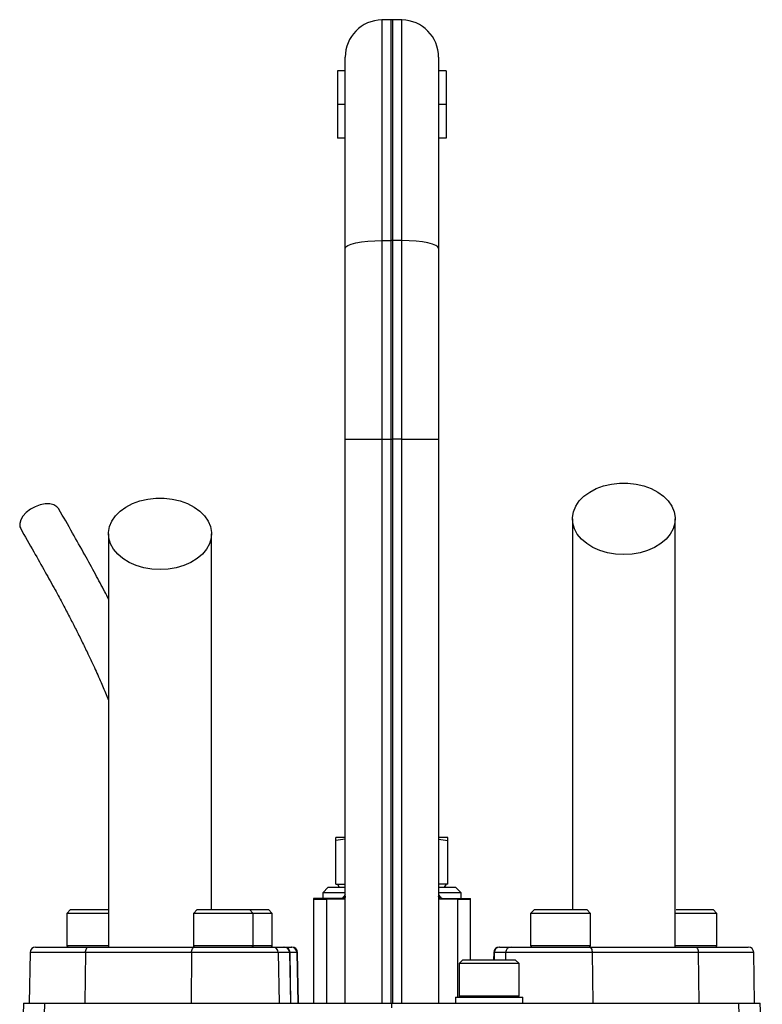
# Model space of a CAD drawing. Header units: millimetres. Extents: x 51 to 3958, y 1087 to 2585.
# Tile 11 of 12: x 1905 to 2104, y 2322 to 2585. Entities that reach past the tile are written whole.
import ezdxf

# ---------------------------------------------------------------- set-up
doc = ezdxf.new("R2010")
doc.units = ezdxf.units.MM

msp = doc.modelspace()

# ---------------------------------------------------------------- linework, layer by layer
at = {"color": 7, "linetype": 'Continuous', "lineweight": 25}
for p, q in [((2004.38, 2584.82), (2001.88, 2584.78)), ((2007.23, 2584.78), (2004.73, 2584.82)), ((1992.05, 2523.63), (1992.05, 2574.78)), ((2017.05, 2574.78), (2017.05, 2523.63)), ((1990.05, 2571.18), (1990.05, 2562.18)), ((1992.05, 2571.18), (1990.05, 2571.18)), ((2019.05, 2571.18), (2017.05, 2571.18)), ((2019.05, 2571.18), (2019.05, 2562.18)), ((1992.05, 2562.18), (1990.05, 2562.18)), ((1990.05, 2562.18), (1990.05, 2553.18)), ((2019.05, 2562.18), (2017.05, 2562.18)), ((2019.05, 2562.18), (2019.05, 2553.18)), ((1992.05, 2553.18), (1990.05, 2553.18)), ((2019.05, 2553.18), (2017.05, 2553.18)), ((2001.88, 2525.76), (2004.38, 2525.77)), ((2001.88, 2525.76), (2001.88, 2472.62)), ((2004.38, 2472.62), (2004.38, 2525.77)), ((2004.73, 2525.77), (2004.73, 2472.62)), ((2007.23, 2525.76), (2004.73, 2525.77)), ((2007.23, 2472.62), (2007.23, 2525.76)), ((1992.05, 2472.62), (1992.05, 2523.63)), ((2017.05, 2523.63), (2017.05, 2472.62)), ((1992.05, 2321.82), (1992.05, 2472.62)), ((1992.05, 2472.62), (2001.88, 2472.62)), ((2001.88, 2472.62), (2001.88, 2321.82)), ((2001.88, 2472.62), (2004.38, 2472.62)), ((2004.38, 2321.82), (2004.38, 2472.62)), ((2004.38, 2472.62), (2004.73, 2472.62)), ((2004.73, 2472.62), (2004.73, 2321.82)), ((2007.23, 2472.62), (2004.73, 2472.62)), ((2007.23, 2321.82), (2007.23, 2472.62)), ((2007.23, 2472.62), (2017.05, 2472.62)), ((2017.05, 2472.62), (2017.05, 2321.82)), ((1992.05, 2366.12), (1989.55, 2366.12)), ((1992.05, 2365.69), (1989.55, 2365.28)), ((1989.55, 2353.62), (1989.55, 2365.28)), ((2019.55, 2366.12), (2017.05, 2366.12)), ((2017.05, 2365.69), (2019.55, 2365.28)), ((2019.55, 2353.62), (2019.55, 2365.28)), ((1987.55, 2352.82), (1986.05, 2351.32)), ((1987.55, 2352.82), (1992.02, 2352.82)), ((1989.55, 2353.62), (1992.05, 2353.62)), ((1990, 2353.62), (1990.46, 2352.82)), ((2019.55, 2353.62), (2017.05, 2353.62)), ((2017.11, 2352.82), (2021.55, 2352.82)), ((2018.65, 2352.82), (2019.11, 2353.62)), ((2023.05, 2351.32), (2021.55, 2352.82)), ((1983.55, 2349.51), (1983.55, 2321.82)), ((1986.05, 2351.32), (1986.05, 2349.82)), ((1992.05, 2351.32), (1986.05, 2351.32)), ((1987.05, 2349.56), (1987.05, 2321.82)), ((1992.05, 2350.84), (1991.95, 2350.69)), ((1992.05, 2350.49), (1992.05, 2350.48)), ((2023.05, 2351.32), (2017.05, 2351.32)), ((2017.05, 2350.84), (2017.15, 2350.69)), ((2023.05, 2349.82), (2023.05, 2351.32)), ((2025.55, 2333.42), (2025.55, 2349.51)), ((1918.65, 2346.82), (1917.65, 2345.82)), ((1918.65, 2346.82), (1928.83, 2346.82)), ((1952.46, 2346.82), (1951.46, 2345.82)), ((1952.46, 2346.82), (1966.46, 2346.82)), ((1967.46, 2345.82), (1966.46, 2346.82)), ((1966.49, 2346.82), (1971.55, 2346.82)), ((1972.55, 2345.82), (1971.55, 2346.82)), ((2042.65, 2346.82), (2041.65, 2345.82)), ((2042.65, 2346.82), (2046.67, 2346.82)), ((2046.67, 2346.82), (2056.65, 2346.82)), ((2057.65, 2345.82), (2056.65, 2346.82)), ((2080.55, 2346.82), (2090.46, 2346.82)), ((2091.46, 2345.82), (2090.46, 2346.82)), ((1928.83, 2345.82), (1917.65, 2345.82)), ((1917.65, 2345.82), (1917.65, 2337.22)), ((1967.46, 2345.82), (1951.46, 2345.82)), ((1951.46, 2345.82), (1951.46, 2337.22)), ((1967.46, 2337.22), (1967.46, 2345.82)), ((1972.55, 2345.82), (1967.46, 2345.82)), ((1972.55, 2337.22), (1972.55, 2345.82)), ((2041.65, 2345.82), (2041.65, 2337.22)), ((2046.24, 2345.82), (2041.65, 2345.82)), ((2057.65, 2345.82), (2046.24, 2345.82)), ((2057.65, 2337.22), (2057.65, 2345.82)), ((2091.46, 2345.82), (2080.13, 2345.82)), ((2091.46, 2337.22), (2091.46, 2345.82)), ((1909.29, 2336.82), (1923.47, 2336.82)), ((1923.47, 2336.82), (1951.85, 2336.82)), ((1951.46, 2337.22), (1967.46, 2337.22)), ((1951.85, 2336.82), (1972.67, 2336.82)), ((1972.67, 2336.82), (1975.69, 2336.82)), ((1975.69, 2336.82), (1975.82, 2336.82)), ((1975.82, 2336.82), (1977.67, 2336.82)), ((1977.67, 2336.82), (1977.82, 2336.82)), ((2033.29, 2336.82), (2033.42, 2336.82)), ((2033.42, 2336.82), (2036.44, 2336.82)), ((2036.44, 2336.82), (2057.26, 2336.82)), ((2057.26, 2336.82), (2085.63, 2336.82)), ((2085.63, 2336.82), (2099.82, 2336.82)), ((1907.79, 2335.35), (1907.55, 2321.82)), ((1922.61, 2335.35), (1922.48, 2321.82)), ((1950.99, 2335.35), (1922.61, 2335.35)), ((1950.99, 2335.35), (1950.85, 2321.82)), ((1974.17, 2335.35), (1950.99, 2335.35)), ((1974.17, 2335.35), (1974.4, 2321.82)), ((1977.19, 2335.35), (1974.17, 2335.35)), ((1977.19, 2335.35), (1977.42, 2321.82)), ((1977.55, 2321.82), (1977.32, 2335.35)), ((1979.16, 2335.35), (1979.39, 2321.82)), ((1979.55, 2321.82), (1979.32, 2335.35)), ((2023.55, 2333.42), (2022.55, 2332.42)), ((2023.55, 2333.42), (2037.55, 2333.42)), ((2031.79, 2335.35), (2031.76, 2333.42)), ((2034.94, 2335.35), (2031.92, 2335.35)), ((2058.12, 2335.35), (2034.94, 2335.35)), ((2038.55, 2332.42), (2037.55, 2333.42)), ((2058.12, 2335.35), (2058.25, 2321.82)), ((2086.49, 2335.35), (2058.12, 2335.35)), ((2086.49, 2335.35), (2086.63, 2321.82)), ((2101.55, 2321.82), (2101.32, 2335.35)), ((2022.55, 2332.42), (2022.55, 2323.82)), ((2038.55, 2332.42), (2022.55, 2332.42)), ((2038.55, 2323.82), (2038.55, 2332.42)), ((2021.55, 2323.42), (2021.55, 2321.82)), ((2021.55, 2323.42), (2039.55, 2323.42)), ((2039.55, 2321.82), (2039.55, 2323.42)), ((1906.07, 2321.82), (1905.51, 2305.91)), ((1906.07, 2321.82), (1911.76, 2321.82)), ((1911.37, 2308.56), (1911.76, 2321.82)), ((1911.76, 2321.82), (2004.55, 2321.82)), ((2004.55, 2321.82), (2097.35, 2321.82)), ((2004.55, 2320.54), (2004.55, 2321.82)), ((2097.74, 2308.56), (2097.35, 2321.82)), ((2097.35, 2321.82), (2103.04, 2321.82)), ((2103.6, 2305.91), (2103.04, 2321.82))]:
    msp.add_line(p, q, dxfattribs=at)
at = {"color": 1, "linetype": 'Continuous', "lineweight": 25}
for p, q in [((2001.88, 2584.78), (2001.88, 2525.76)), ((2004.38, 2525.77), (2004.38, 2584.82)), ((2004.73, 2584.82), (2004.73, 2525.77)), ((2007.23, 2525.76), (2007.23, 2584.78)), ((2022.05, 2349.56), (2022.05, 2323.42)), ((1917.65, 2337.22), (1928.81, 2337.22)), ((1967.46, 2337.22), (1972.55, 2337.22)), ((2041.65, 2337.22), (2046.24, 2337.22)), ((2046.24, 2337.22), (2057.65, 2337.22)), ((2080.13, 2337.22), (2091.46, 2337.22)), ((1922.61, 2335.35), (1907.79, 2335.35)), ((1977.32, 2335.35), (1977.19, 2335.35)), ((1979.16, 2335.35), (1977.32, 2335.35)), ((1979.32, 2335.35), (1979.16, 2335.35)), ((2031.92, 2335.35), (2031.79, 2335.35)), ((2031.92, 2335.35), (2031.89, 2333.42)), ((2034.94, 2335.35), (2034.91, 2333.42)), ((2101.32, 2335.35), (2086.49, 2335.35)), ((2022.55, 2323.82), (2038.55, 2323.82))]:
    msp.add_line(p, q, dxfattribs=at)
at = {"color": 7, "linetype": 'Continuous', "lineweight": 25, "flags": 128}
for points in [[(1992.05, 2523.63), (1992.24, 2524.04), (1992.8, 2524.44), (1993.7, 2524.8), (1994.92, 2525.12), (1996.41, 2525.39), (1998.11, 2525.58), (1999.95, 2525.71), (2001.88, 2525.76)], [(2017.05, 2523.63), (2016.87, 2524.04), (2016.31, 2524.44), (2015.4, 2524.8), (2014.19, 2525.12), (2012.7, 2525.39), (2011, 2525.58), (2009.15, 2525.71), (2007.23, 2525.76)], [(2066.55, 2441.77), (2064.35, 2441.89), (2062.2, 2442.26), (2060.16, 2442.86), (2058.29, 2443.68), (2056.64, 2444.71), (2055.24, 2445.9), (2054.13, 2447.23), (2053.35, 2448.67), (2052.9, 2450.18), (2052.81, 2451.72), (2053.08, 2453.25), (2053.7, 2454.73), (2054.65, 2456.12), (2055.9, 2457.39), (2057.44, 2458.5), (2059.2, 2459.42), (2061.16, 2460.14), (2063.26, 2460.63), (2065.45, 2460.87), (2067.66, 2460.87), (2069.84, 2460.63), (2071.94, 2460.14), (2073.9, 2459.42), (2075.67, 2458.5), (2077.2, 2457.39), (2078.46, 2456.12), (2079.41, 2454.73), (2080.03, 2453.25), (2080.29, 2451.72), (2080.2, 2450.18), (2079.76, 2448.67), (2078.98, 2447.23), (2077.87, 2445.9), (2076.47, 2444.71), (2074.81, 2443.68), (2072.94, 2442.86), (2070.91, 2442.26), (2068.76, 2441.89), (2066.55, 2441.77)], [(1942.55, 2437.77), (1940.35, 2437.89), (1938.2, 2438.26), (1936.16, 2438.86), (1934.29, 2439.68), (1932.64, 2440.71), (1931.24, 2441.9), (1930.13, 2443.23), (1929.35, 2444.67), (1928.9, 2446.18), (1928.81, 2447.72), (1929.08, 2449.25), (1929.7, 2450.73), (1930.65, 2452.12), (1931.9, 2453.39), (1933.44, 2454.5), (1935.2, 2455.42), (1937.16, 2456.14), (1939.26, 2456.63), (1941.45, 2456.87), (1943.66, 2456.87), (1945.84, 2456.63), (1947.94, 2456.14), (1949.9, 2455.42), (1951.67, 2454.5), (1953.2, 2453.39), (1954.46, 2452.12), (1955.41, 2450.73), (1956.03, 2449.25), (1956.29, 2447.72), (1956.2, 2446.18), (1955.76, 2444.67), (1954.98, 2443.23), (1953.87, 2441.9), (1952.47, 2440.71), (1950.81, 2439.68), (1948.94, 2438.86), (1946.91, 2438.26), (1944.76, 2437.89), (1942.55, 2437.77)], [(1915.51, 2453.97), (1915, 2454.57), (1914.15, 2455.06), (1913.07, 2455.31), (1911.82, 2455.31), (1910.49, 2455.06), (1909.14, 2454.57), (1907.88, 2453.89), (1906.77, 2453.04), (1905.89, 2452.09), (1905.3, 2451.08), (1905.03, 2450.1), (1905.09, 2449.19), (1905.29, 2448.71)], [(1991.77, 2349.65), (1991.13, 2349.64), (1990.12, 2349.62), (1988.75, 2349.59), (1987.05, 2349.56)], [(2022.05, 2349.56), (2020.35, 2349.59), (2018.99, 2349.62), (2017.98, 2349.64), (2017.33, 2349.65)], [(1922.61, 2335.35), (1922.63, 2335.64), (1922.68, 2335.91), (1922.76, 2336.17), (1922.87, 2336.39), (1923, 2336.57), (1923.15, 2336.71), (1923.31, 2336.79), (1923.47, 2336.82)], [(1950.99, 2335.35), (1951.01, 2335.64), (1951.06, 2335.91), (1951.14, 2336.17), (1951.25, 2336.39), (1951.38, 2336.57), (1951.52, 2336.71), (1951.68, 2336.79), (1951.85, 2336.82)], [(2057.26, 2336.82), (2057.42, 2336.79), (2057.58, 2336.71), (2057.73, 2336.57), (2057.86, 2336.39), (2057.97, 2336.17), (2058.05, 2335.91), (2058.1, 2335.64), (2058.12, 2335.35)], [(2085.63, 2336.82), (2085.8, 2336.79), (2085.96, 2336.71), (2086.11, 2336.57), (2086.24, 2336.39), (2086.34, 2336.17), (2086.42, 2335.91), (2086.47, 2335.64), (2086.49, 2335.35)]]:
    msp.add_lwpolyline(points, dxfattribs=at)
at = {"color": 1, "linetype": 'Continuous', "lineweight": 25, "flags": 128}
for points in [[(1987.05, 2349.56), (1985.65, 2349.54), (1984.59, 2349.52), (1983.9, 2349.51), (1983.58, 2349.51), (1983.55, 2349.51)], [(2025.55, 2349.51), (2025.53, 2349.51), (2025.21, 2349.51), (2024.51, 2349.52), (2023.45, 2349.54), (2022.05, 2349.56)]]:
    msp.add_lwpolyline(points, dxfattribs=at)
at = {"color": 7, "linetype": 'Continuous', "lineweight": 25}
for centre, radius, start, end in [((2002.05, 2574.78), 10, 91, 180), ((2004.55, 2574.82), 10, 89, 91), ((2007.05, 2574.78), 10, 0, 89), ((2004.55, 2472.54), 53.23, 89.8121, 90.1879), ((1986.55, 2349.51), 3, 173.9683, 180.4373), ((1990.65, 2349.58), 3.6, 176.1243, 180.3064), ((1994.8, 2349.65), 3.02, 160.0123, 180.0248), ((2014.31, 2349.65), 3.02, 359.9752, 19.9877), ((2018.46, 2349.58), 3.6, 359.6936, 3.8757), ((2022.55, 2349.51), 3, 0.138, 6.0328), ((1909.29, 2335.32), 1.5, 90, 179), ((1972.15, 2337.22), 0.4, 270, 0), ((1972.67, 2335.33), 1.5, 0.8855, 89.893), ((1975.69, 2335.33), 1.5, 0.8855, 89.893), ((1975.82, 2335.32), 1.5, 1, 90), ((1977.66, 2335.33), 1.49, 0.6757, 89.6898), ((1977.82, 2335.32), 1.5, 1, 90), ((2033.29, 2335.32), 1.5, 90, 179), ((2033.42, 2335.33), 1.5, 90.107, 179.1145), ((2036.44, 2335.33), 1.5, 90.107, 179.1145), ((2042.05, 2337.22), 0.4, 180, 270), ((2057.25, 2337.22), 0.4, 270, 0), ((2091.06, 2337.22), 0.4, 270, 0), ((2099.82, 2335.32), 1.5, 1, 90), ((2022.95, 2323.82), 0.4, 180, 270), ((2038.15, 2323.82), 0.4, 270, 0)]:
    msp.add_arc(centre, radius, start, end, dxfattribs=at)
for points, knots in [([(1928.8, 2429.87), (1928.46, 2430.53), (1927.3, 2432.77), (1925.18, 2436.73), (1922.3, 2441.96), (1919.04, 2447.77), (1916.73, 2451.83), (1915.51, 2453.96)], [0, 0, 0, 0, 0.079756, 0.268968, 0.485386, 0.729032, 1, 1, 1, 1]), ([(2052.8, 2451.34), (2052.8, 2448.51), (2052.8, 2442.9), (2052.8, 2434.44), (2052.8, 2425.9), (2052.8, 2417.21), (2052.8, 2408.27), (2052.8, 2398.99), (2052.8, 2389.73), (2052.8, 2380.57), (2052.8, 2371.57), (2052.8, 2362.37), (2052.8, 2354.11), (2052.8, 2348.9), (2052.8, 2346.82)], [0, 0, 0, 0, 0.098024, 0.194474, 0.289379, 0.382782, 0.474601, 0.564893, 0.653804, 0.730249, 0.805309, 0.879142, 0.951946, 1, 1, 1, 1]), ([(2080.3, 2336.82), (2080.3, 2337.11), (2080.3, 2340.04), (2080.3, 2345.74), (2080.3, 2354.05), (2080.3, 2362.69), (2080.3, 2371.59), (2080.3, 2381.05), (2080.3, 2390.95), (2080.3, 2401.17), (2080.3, 2411.27), (2080.3, 2421.24), (2080.3, 2431.19), (2080.3, 2441.22), (2080.3, 2447.92), (2080.3, 2451.34)], [0, 0, 0, 0, 0.006188, 0.062612, 0.122459, 0.185568, 0.251881, 0.321558, 0.405494, 0.493844, 0.586377, 0.68328, 0.784524, 0.890076, 1, 1, 1, 1]), ([(1905.29, 2448.71), (1906.46, 2446.65), (1908.66, 2442.78), (1911.73, 2437.34), (1914.33, 2432.63), (1916.49, 2428.64), (1918.29, 2425.22), (1919.91, 2422.09), (1921.48, 2418.96), (1923.18, 2415.46), (1924.96, 2411.68), (1926.72, 2407.72), (1927.99, 2404.76), (1928.65, 2403.11), (1928.8, 2402.71)], [0, 0, 0, 0, 0.14173, 0.265809, 0.372219, 0.460991, 0.532474, 0.598776, 0.66623, 0.734813, 0.822023, 0.90337, 0.976823, 1, 1, 1, 1]), ([(1928.8, 2447.34), (1928.8, 2444.12), (1928.8, 2437.75), (1928.8, 2428.13), (1928.8, 2418.38), (1928.8, 2408.39), (1928.8, 2398.01), (1928.8, 2388.05), (1928.8, 2378.66), (1928.8, 2369.98), (1928.8, 2361.09), (1928.8, 2351.12), (1928.8, 2343.02), (1928.8, 2337.91), (1928.8, 2336.82)], [0, 0, 0, 0, 0.106459, 0.210922, 0.313447, 0.414023, 0.512599, 0.609381, 0.680673, 0.75068, 0.819484, 0.887294, 0.976133, 1, 1, 1, 1]), ([(1956.3, 2346.82), (1956.3, 2348.84), (1956.3, 2353.69), (1956.3, 2361.4), (1956.3, 2370), (1956.3, 2379.13), (1956.3, 2388.68), (1956.3, 2398.56), (1956.3, 2408.33), (1956.3, 2418.01), (1956.3, 2427.69), (1956.3, 2437.47), (1956.3, 2444), (1956.3, 2447.34)], [0, 0, 0, 0, 0.048558, 0.116931, 0.18881, 0.264402, 0.355449, 0.451211, 0.551532, 0.656603, 0.76637, 0.880814, 1, 1, 1, 1]), ([(1989.55, 2365.28), (1989.55, 2365.29), (1989.55, 2365.56), (1989.55, 2365.99), (1989.55, 2366.08), (1989.55, 2366.12)], [0, 0, 0, 0, 0.031809, 0.514154, 1, 1, 1, 1]), ([(2019.55, 2365.28), (2019.55, 2365.29), (2019.55, 2365.56), (2019.55, 2365.99), (2019.55, 2366.08), (2019.55, 2366.12)], [0, 0, 0, 0, 0.031809, 0.514154, 1, 1, 1, 1]), ([(1987.06, 2349.82), (1986.54, 2349.82), (1985.49, 2349.82), (1984.4, 2349.82), (1983.77, 2349.82), (1983.49, 2349.82), (1983.58, 2349.82), (1983.58, 2349.82)], [0, 0, 0, 0, 0.247524, 0.495048, 0.742569, 0.99009, 1, 1, 1, 1]), ([(1990.92, 2349.82), (1990.27, 2349.82), (1989.27, 2349.82), (1987.63, 2349.82), (1987.06, 2349.82)], [0, 0, 0, 0, 0.650606, 1, 1, 1, 1]), ([(1991.95, 2350.69), (1991.73, 2350.35), (1991.4, 2349.88), (1991.03, 2349.83), (1990.92, 2349.82)], [0, 0, 0, 0, 0.705089, 1, 1, 1, 1]), ([(1992.05, 2350.47), (1992.04, 2350.24), (1992.02, 2349.78), (1991.86, 2349.69), (1991.77, 2349.65)], [0, 0, 0, 0, 0.491055, 1, 1, 1, 1]), ([(2017.33, 2349.65), (2017.25, 2349.69), (2017.09, 2349.77), (2017.06, 2350.23), (2017.05, 2350.47)], [0, 0, 0, 0, 0.489933, 1, 1, 1, 1]), ([(2017.15, 2350.69), (2017.38, 2350.35), (2017.71, 2349.88), (2018.08, 2349.83), (2018.19, 2349.82)], [0, 0, 0, 0, 0.705089, 1, 1, 1, 1]), ([(2018.19, 2349.82), (2018.84, 2349.82), (2019.83, 2349.82), (2021.47, 2349.82), (2022.05, 2349.82)], [0, 0, 0, 0, 0.650606, 1, 1, 1, 1]), ([(2022.05, 2349.82), (2022.57, 2349.82), (2023.61, 2349.82), (2024.7, 2349.82), (2025.33, 2349.82), (2025.62, 2349.82), (2025.53, 2349.82), (2025.53, 2349.82)], [0, 0, 0, 0, 0.2475, 0.495, 0.742497, 0.989994, 1, 1, 1, 1]), ([(1917.65, 2337.22), (1917.65, 2337.18), (1917.66, 2337.09), (1917.73, 2336.97), (1917.83, 2336.88), (1917.93, 2336.84), (1918, 2336.82), (1918.03, 2336.82), (1918.05, 2336.82)], [0, 0, 0, 0, 0.214326, 0.42903, 0.643624, 0.858286, 0.901931, 1, 1, 1, 1]), ([(1951.46, 2337.22), (1951.46, 2337.18), (1951.47, 2337.09), (1951.54, 2336.97), (1951.64, 2336.88), (1951.74, 2336.84), (1951.81, 2336.82), (1951.84, 2336.82), (1951.86, 2336.82)], [0, 0, 0, 0, 0.214328, 0.429033, 0.643623, 0.858292, 0.901924, 1, 1, 1, 1]), ([(1967.06, 2336.82), (1967.08, 2336.82), (1967.14, 2336.83), (1967.25, 2336.86), (1967.36, 2336.95), (1967.43, 2337.06), (1967.46, 2337.16), (1967.46, 2337.21), (1967.46, 2337.22)], [0, 0, 0, 0, 0.098069, 0.31274, 0.527345, 0.742128, 0.956726, 1, 1, 1, 1])]:
    msp.add_open_spline(points, degree=3, knots=knots, dxfattribs=at)

doc.saveas('drawing.dxf')
